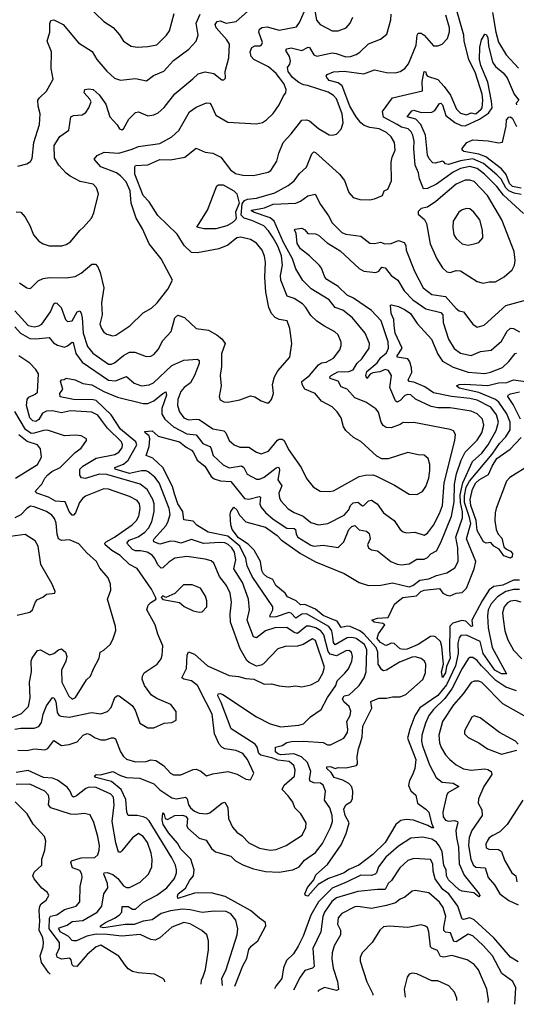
# Model space of a CAD drawing. Extents: x 1245515 to 1420776, y 606314 to 671314.
# Tile 213 of 256: x 1369288 to 1372574, y 609725 to 616238. Entities that reach past the tile are written whole.
import ezdxf

# ---------------------------------------------------------------- set-up
doc = ezdxf.new("R2010")
doc.units = 0

msp = doc.modelspace()

# ---------------------------------------------------------------- linework, layer by layer
at = {"layer": '0CON10XD'}
for points in [[(1369265, 614967.8), (1369295.4, 614965.4), (1369325, 614932), (1369356.2, 614876.2), (1369380, 614815), (1369413.8, 614773.8), (1369443.3, 614755), (1369482.4, 614742.4), (1369567.6, 614742.4), (1369595, 614750), (1369625, 614769.2), (1369685.6, 614844.4), (1369711.2, 614865), (1369762.5, 614925), (1369779.1, 614960.9), (1369810, 615085), (1369795.7, 615125), (1369775, 615149.4), (1369688.3, 615168.3), (1369622.8, 615202.8), (1369595, 615223.5), (1369546.3, 615276.3), (1369518.3, 615325), (1369515.3, 615405), (1369554.8, 615465.2), (1369613.3, 615506.7), (1369626.2, 615595), (1369645, 615604.2), (1369701.7, 615608.3), (1369725.4, 615624.6), (1369746.7, 615655), (1369760, 615695), (1369752.6, 615712.6), (1369715.8, 615755), (1369720, 615775), (1369745, 615781.4), (1369773.3, 615775), (1369815, 615741.1), (1369858.2, 615678.2), (1369885.4, 615595.4), (1369932.8, 615542.8), (1369949.2, 615515), (1369965, 615508.6), (1369975, 615516), (1370010.9, 615579.1), (1370053.8, 615625), (1370075, 615628.5), (1370135, 615601.1), (1370175, 615607.8), (1370205, 615621.9), (1370245, 615657.1), (1370315, 615748.5), (1370432.9, 615847.1), (1370469.9, 615880.1), (1370515, 615892.3), (1370572.9, 615882.9), (1370625, 615839.4), (1370639.5, 615840.5), (1370649.4, 615850.6), (1370647.1, 615895), (1370670.8, 615985), (1370675.4, 616075), (1370657.7, 616105), (1370587.2, 616185), (1370582.3, 616205), (1370595, 616225.5), (1370615, 616231.2), (1370655, 616214.6), (1370719.2, 616225), (1370795, 616292.3)], [(1369287.8, 614497.8), (1369335, 614464), (1369355, 614458.8), (1369365, 614463.8), (1369410.4, 614509.6), (1369443.9, 614526.1), (1369485, 614532.7), (1369595, 614530), (1369655, 614538.9), (1369695, 614560.5), (1369765, 614620.6), (1369790.7, 614620.7), (1369805, 614604), (1369820.9, 614565), (1369845.6, 614465), (1369829.5, 614365), (1369834.5, 614285), (1369818.5, 614225), (1369828.5, 614195), (1369845, 614171.4), (1369865, 614157.1), (1369905, 614146.9), (1369925, 614151.9), (1370017.9, 614212.1), (1370105, 614299.2), (1370159.8, 614330.2), (1370197.1, 614365), (1370269.2, 614455), (1370300, 614515), (1370223.5, 614655), (1370145.5, 614755), (1370100.8, 614855), (1370058.5, 614925), (1370024.6, 615025), (1370018.8, 615105), (1369991.8, 615165), (1369955.2, 615205.2), (1369927.8, 615225), (1369825, 615265.3), (1369780.5, 615315), (1369801.1, 615338.9), (1369847.8, 615362.2), (1369945, 615354.2), (1370031.7, 615381.7), (1370075, 615399.1), (1370215, 615419.3), (1370295, 615462.1), (1370341.8, 615505), (1370411.3, 615628.7), (1370455, 615658.9), (1370525, 615688.6), (1370545, 615685.8), (1370554.3, 615675), (1370586.4, 615606.4), (1370665, 615559.4), (1370855, 615550), (1370895, 615558.1), (1370920.8, 615575), (1370965, 615618.1), (1371005, 615674), (1371032.5, 615735), (1371048.9, 615755), (1371051.8, 615775), (1371036.6, 615815), (1370985, 615882.6), (1370933.9, 615925), (1370837.9, 615975), (1370819.3, 615995), (1370811.8, 616025), (1370825, 616053.8), (1370844.4, 616065.6), (1370876, 616066), (1370888.1, 616071.9), (1370893.6, 616086.4), (1370870.4, 616155), (1370875.7, 616175), (1370893.3, 616186.7), (1370925, 616191.1), (1371005, 616168.5), (1371118.5, 616191.5), (1371139.8, 616220.2), (1371195, 616345.7)], [(1369735, 616330.8), (1369845.4, 616225.4), (1369906, 616186), (1369948.1, 616138.1), (1369975, 616095.7), (1370025, 616062.2), (1370065, 616056.5), (1370135, 616059.5), (1370195, 616072.1), (1370258.5, 616135), (1370279.5, 616165), (1370311.1, 616278.9)], [(1371235.3, 616325), (1371252.2, 616235), (1371275, 616205.7), (1371355, 616164.4), (1371395, 616163.1), (1371447.5, 616185), (1371474.3, 616215), (1371491.4, 616255)], [(1372620.5, 614955), (1372488.2, 615078.2), (1372445, 615133.8), (1372362.7, 615215), (1372315, 615253.8), (1372265, 615266.3), (1372205, 615253.8), (1372155, 615230.2), (1372045, 615149.8), (1371985, 615121.8), (1371960, 615120), (1371932.7, 615185), (1371927.1, 615225), (1371903.5, 615275), (1371894.7, 615385), (1371897, 615435), (1371888.3, 615475), (1371876.9, 615496.9), (1371858.2, 615515), (1371815, 615527.3), (1371785, 615544.3), (1371694.1, 615594.1), (1371689.3, 615630.7), (1371755, 615720), (1371952.7, 615767.3), (1371951.1, 615828.9), (1371965, 615895.8), (1371975, 615892.5), (1371978.1, 615875), (1371986.9, 615865), (1372055, 615841.6), (1372096.8, 615796.8), (1372138.8, 615738.8), (1372178.2, 615645), (1372205, 615620), (1372245, 615609.6), (1372275, 615621.4), (1372305, 615615.4), (1372342, 615645), (1372347.8, 615655), (1372351.3, 615705), (1372347.2, 615745), (1372303.2, 615885), (1372259, 615975), (1372229.6, 616095), (1372225.9, 616135.9), (1372178.4, 616305)], [(1369255, 614312), (1369345, 614215.8), (1369385, 614206.8), (1369415, 614211.9), (1369435, 614224), (1369492.3, 614305), (1369515, 614358), (1369523.8, 614365), (1369535, 614363.3), (1369562.3, 614335), (1369590.6, 614255), (1369605, 614240.8), (1369635, 614246), (1369668.6, 614305), (1369685, 614311.4), (1369695.7, 614295.7), (1369701.6, 614265), (1369707.7, 614165), (1369736.7, 614076.7), (1369771.6, 614031.6), (1369875, 613960), (1369895, 613958.6), (1369915, 613967.1), (1369975, 614016.8), (1370015, 614039.3), (1370049.3, 614039.3), (1370125, 614010.5), (1370155, 614013.1), (1370175, 614024.3), (1370205, 614055.7), (1370235.5, 614115), (1370291.1, 614175), (1370314.7, 614265), (1370335, 614284.5), (1370377.4, 614267.4), (1370455, 614194.4), (1370536.2, 614185), (1370595, 614151.5), (1370625, 614127.1), (1370646.9, 614095), (1370622.4, 614027.6), (1370623.1, 613945), (1370614.5, 613885), (1370621.4, 613815), (1370607.5, 613745), (1370613.4, 613723.4), (1370639.7, 613709.7), (1370665, 613706.9), (1370745, 613724.4), (1370815, 613750), (1370843.1, 613743.1), (1370885, 613716.7), (1370923.6, 613703.6), (1370936.1, 613703.9), (1370953.9, 613726.1), (1370967.5, 613765), (1370961.1, 613825), (1370973.5, 613875), (1370996.9, 613915), (1371074.3, 614005), (1371089.4, 614095), (1371074.5, 614195), (1371057.1, 614245), (1371005, 614255.4), (1370977.6, 614267.6), (1370955, 614294.3), (1370937.1, 614335), (1370916.6, 614435), (1370909.2, 614535), (1370914.5, 614634.5), (1370906.9, 614673.1), (1370892.8, 614712.8), (1370855, 614760), (1370815, 614784.3), (1370751.7, 614798.3), (1370725, 614794.3), (1370665, 614747.5), (1370605, 614721.8), (1370464.5, 614695.5), (1370425, 614696.9), (1370375.3, 614745.3), (1370329.7, 614819.7), (1370203.1, 614943.1), (1370145, 615034), (1370105, 615075.3), (1370049.5, 615215), (1370049.2, 615265), (1370055, 615273.8), (1370135, 615277.3), (1370216.1, 615313.9), (1370285, 615310.3), (1370381.7, 615328.3), (1370455, 615388.8), (1370515, 615362.5), (1370566.7, 615355), (1370618.6, 615328.6), (1370682.5, 615245), (1370715, 615220.8), (1370765, 615209.2), (1370835, 615207.9), (1370931.2, 615228.8), (1370949.7, 615240.3), (1370988.8, 615301.2), (1371001.9, 615355), (1371031.1, 615425), (1371085, 615482.9), (1371155, 615572.7), (1371185, 615576.2), (1371205, 615567.9), (1371265, 615517.1), (1371335, 615475.6), (1371355, 615473.1), (1371385, 615481.4), (1371415.4, 615514.6), (1371428.2, 615555), (1371422.1, 615615), (1371384, 615715), (1371365, 615737.3), (1371329.4, 615759.4), (1371191.5, 615801.5), (1371165, 615806.3), (1371135, 615822), (1371093.8, 615855), (1371064.6, 615895), (1371059.1, 615920.9), (1371076.2, 615943.8), (1371079.1, 615965), (1371072.6, 615995), (1371049.5, 616035), (1371055.4, 616044.6), (1371085, 616050.6), (1371155, 616033.2), (1371196.3, 616056.3), (1371205, 616053.3), (1371235, 616006.2), (1371255, 615997.2), (1371355, 616018.3), (1371382, 616015), (1371445, 615991.8), (1371475.9, 615994.1), (1371513.4, 616006.6), (1371537.7, 616022.3), (1371595, 616077.5), (1371675, 616109.4), (1371718, 616142), (1371742.6, 616237.4), (1371744.6, 616275.4)], [(1369255, 614207.2), (1369293.5, 614163.5), (1369355, 614128.6), (1369394, 614126), (1369482.5, 614135), (1369511.3, 614101.3), (1369538.6, 614085), (1369585, 614072.7), (1369605, 614080.4), (1369635, 614104.5), (1369643, 614103), (1369659.5, 614029.5), (1369701.8, 613971.8), (1369875, 613853.7), (1369921.7, 613848.3), (1369995, 613878.5), (1370045, 613834), (1370095, 613815.9), (1370145, 613822.2), (1370173.5, 613836.5), (1370295, 613950.9), (1370375, 613985.6), (1370465, 613993.1), (1370474.5, 613984.5), (1370474.6, 613964.6), (1370445.4, 613885), (1370418.1, 613835), (1370375.4, 613805), (1370355, 613779.6), (1370333.9, 613725), (1370332.9, 613685), (1370345.8, 613645), (1370375, 613604), (1370405, 613590.8), (1370455, 613596.1), (1370475, 613592.5), (1370565, 613531.5), (1370638.5, 613518.5), (1370652.1, 613505), (1370673.1, 613455), (1370706.3, 613426.3), (1370745, 613411.3), (1370805, 613410.9), (1370855, 613377.3), (1370885, 613365.5), (1370935, 613384.6), (1370994.2, 613455.8), (1371005, 613462.9), (1371025, 613464.1), (1371037.3, 613455), (1371065.4, 613395), (1371149.4, 613275), (1371185, 613203.8), (1371228.9, 613148.9), (1371275, 613120), (1371335, 613116), (1371365, 613121.9), (1371535, 613215.8), (1371574.2, 613224.2), (1371625, 613226.5), (1371645, 613221.1), (1371768, 613158), (1371865, 613100), (1371915, 613097.5), (1371952.4, 613117.6), (1371975, 613150), (1371993.8, 613205), (1372002.5, 613255), (1372001.5, 613295), (1371989.4, 613335), (1371965, 613356.9), (1371925, 613358.6), (1371855, 613374.4), (1371725, 613332.2), (1371685, 613332.2), (1371651.8, 613351.8), (1371545, 613447.1), (1371496.2, 613475), (1371445, 613520), (1371429.4, 613545), (1371415, 613604), (1371388.9, 613645), (1371355, 613677.8), (1371285, 613715.6), (1371241.9, 613765), (1371174.4, 613794.4), (1371156.1, 613825), (1371155.6, 613845), (1371205, 613883.5), (1371265.5, 613954.5), (1371285, 613967.8), (1371316.7, 613973.3), (1371365, 613998.2), (1371405, 614054), (1371415, 614082.5), (1371414.5, 614105), (1371395, 614152.9), (1371374, 614174), (1371305, 614210), (1371255, 614244.4), (1371215, 614280.6), (1371181.8, 614335), (1371158.2, 614358.2), (1371105, 614394.7), (1371058.1, 614408.1), (1371015.3, 614515.3), (1371013.4, 614545), (1371027.7, 614615), (1371019.1, 614675), (1370995, 614739.3), (1370965.3, 614795.3), (1370935, 614842.2), (1370903.9, 614873.9), (1370825, 614909.4), (1370774.3, 614924.3), (1370753.4, 614945), (1370759.2, 615020.9), (1370775, 615042.1), (1370795, 615051), (1370855, 615057.4), (1370975, 615092.9), (1371065, 615140), (1371105, 615170.9), (1371138.7, 615221.3), (1371185, 615262.5), (1371220, 615350), (1371235, 615362.9), (1371245, 615360), (1371402.9, 615215), (1371436.4, 615175), (1371465, 615094), (1371495, 615062), (1371537.6, 615047.6), (1371605, 615045.7), (1371635, 615051.9), (1371688.8, 615075), (1371700, 615105), (1371724.1, 615115.9), (1371747.9, 615172.1), (1371746.2, 615295), (1371752, 615328), (1371773.2, 615375), (1371767.5, 615425), (1371745, 615462.9), (1371715, 615492.1), (1371666, 615515), (1371605, 615523.7), (1371567.7, 615537.7), (1371544.8, 615554.8), (1371514.4, 615594.4), (1371472.5, 615665), (1371420.7, 615800.7), (1371395, 615821.2), (1371335, 615836.7), (1371319.2, 615855), (1371316, 615865), (1371321.2, 615875), (1371365, 615892.5), (1371435, 615896.5), (1371565, 615879.4), (1371635, 615906.9), (1371715, 615887.8), (1371775, 615886.5), (1371805, 615894.4), (1371836, 615914), (1371861.1, 615945), (1371910.5, 616069.5), (1371917.5, 616135), (1371925, 616149.2), (1371945, 616148.1), (1371965, 616135.6), (1372025, 616065.7), (1372055.4, 616064.6), (1372084, 616075), (1372117.5, 616112.5), (1372132.6, 616157.4), (1372131, 616185), (1372107.9, 616267.9)], [(1369275, 615270), (1369335, 615283.8), (1369360, 615300), (1369370, 615320), (1369382.2, 615425), (1369419.4, 615545), (1369424.5, 615615), (1369411.3, 615665), (1369408.1, 615705), (1369418.2, 615721.8), (1369465.4, 615764.6), (1369510.6, 615845), (1369497.2, 615915), (1369497.9, 616025), (1369470.6, 616095), (1369486.9, 616155), (1369487.7, 616212.3), (1369495, 616232.5), (1369515, 616236.7), (1369575.8, 616205), (1369678.1, 616085), (1369766.9, 616026.9), (1369798.1, 615975), (1369865, 615897.5), (1369915, 615850.8), (1369955, 615838.6), (1370055, 615848.5), (1370127.4, 615832.6), (1370172.3, 615867.7), (1370241.9, 615898.1), (1370305, 615967.8), (1370407.6, 616042.4), (1370456.7, 616095), (1370468.9, 616135), (1370455.9, 616214.1), (1370482.7, 616275)], [(1372416.4, 616285), (1372437.6, 616155), (1372455, 616088.8), (1372505.5, 616005), (1372587.2, 615917.2)], [(1372605, 615081.8), (1372559.8, 615089.8), (1372525, 615106.1), (1372504.3, 615125), (1372474, 615184), (1372445, 615211), (1372355.9, 615285.9), (1372285, 615317.1), (1372205, 615304.7), (1372125, 615281.1), (1372105, 615284.5), (1372095, 615298.6), (1372085, 615301.8), (1372037.8, 615287.8), (1372020.7, 615290.7), (1371997.2, 615317.2), (1371985, 615342), (1371973, 615475), (1371941.7, 615545), (1371909.8, 615579.8), (1371850.8, 615595), (1371882.1, 615635), (1371895, 615640.3), (1371945, 615623.5), (1372015.4, 615625.4), (1372035, 615637.3), (1372065, 615682.5), (1372075, 615686.7), (1372086.3, 615675), (1372106.7, 615605), (1372167.4, 615557.4), (1372208.4, 615538.4), (1372235, 615536.8), (1372329.4, 615580.6), (1372389.8, 615620.2), (1372413.2, 615655), (1372409.8, 615699.8), (1372384.3, 615825), (1372337.9, 615935), (1372330, 615975), (1372331.9, 616055), (1372343.4, 616105), (1372365, 616143.1), (1372375, 616140.5), (1372385, 616120.8), (1372389, 616065), (1372415.9, 615955.9), (1372435, 615928.3), (1372486.7, 615886.7), (1372514, 615854), (1372558.8, 615745), (1372589.4, 615705), (1372572.9, 615685), (1372573.8, 615675)], [(1372605, 615123.8), (1372549.2, 615135), (1372528.7, 615155), (1372506.1, 615213.9), (1372475, 615251.3), (1372370.9, 615330.9), (1372325, 615349.4), (1372225.8, 615365), (1372215.4, 615375), (1372215.3, 615385), (1372246.9, 615425), (1372285, 615442.7), (1372386.5, 615436.5), (1372455.9, 615424.1), (1372481.4, 615428.6), (1372507.3, 615532.7), (1372509.7, 615575), (1372525, 615593.5), (1372535, 615594.7), (1372548.6, 615585), (1372575, 615530.6)], [(1370505.9, 614854.1), (1370460, 614865), (1370531.7, 614978.3), (1370591.7, 615138.3), (1370604.2, 615145.8), (1370635, 615145.6), (1370705, 615106.8), (1370725, 615086.9), (1370739.6, 615025), (1370716.1, 614965), (1370720, 614925), (1370715.4, 614914.6), (1370694.6, 614895), (1370658.9, 614875), (1370585, 614854.8), (1370505.9, 614854.1)], [(1372355, 614494.4), (1372395, 614504.2), (1372435, 614503.6), (1372493.8, 614536.2), (1372546.3, 614583.7), (1372561.5, 614615), (1372566.4, 614645), (1372559.1, 614705), (1372477.8, 614915), (1372381.9, 615075), (1372295, 615167.6), (1372265, 615177.4), (1372235, 615175.8), (1372175, 615149.3), (1372040.6, 615035), (1371985, 614997.8), (1371945, 614988.2), (1371925, 614969.4), (1371925, 614952.2), (1371967.1, 614917.1), (1371980.3, 614890.2), (1372004.5, 614755.5), (1372048.4, 614655), (1372085, 614596.2), (1372115, 614570), (1372135, 614565.4), (1372175, 614578.9), (1372205, 614577.1), (1372315, 614505.7), (1372355, 614494.4)], [(1370629.5, 609850.1), (1370625.8, 609895), (1370654.7, 609955), (1370726.4, 610185), (1370730.9, 610225), (1370718.6, 610281.4), (1370685, 610324.6), (1370655, 610338.8), (1370575, 610341.7), (1370495, 610332.3), (1370415, 610350.2), (1370365, 610354.4), (1370285, 610343.2), (1370223.8, 610326.2), (1370165, 610284.8), (1370105, 610276.1), (1370045, 610252), (1369985, 610253.4), (1369845, 610231.1), (1369822, 610235), (1369823.8, 610245), (1369855, 610267.3), (1369916.1, 610293.9), (1369945.8, 610315), (1369962.9, 610335), (1369966.9, 610373.1), (1370005, 610371.8), (1370035, 610355.5), (1370055, 610355.6), (1370102.3, 610397.7), (1370195, 610447.5), (1370261.8, 610495), (1370312, 610558), (1370324.6, 610594.6), (1370324.6, 610615.4), (1370318.9, 610645), (1370295, 610694.4), (1370145, 610939.7), (1370126.3, 610956.3), (1370104.8, 610964.8), (1370065, 610973.3), (1370005, 610974.3), (1369998, 610995), (1369990.9, 611080.9), (1369960.4, 611145), (1369895, 611200), (1369792, 611225), (1369783.4, 611236.6), (1369794.3, 611245.7), (1369823.1, 611243.1), (1369905, 611265.4), (1369955, 611238.2), (1369995, 611225.9), (1370081.9, 611221.9), (1370175, 611183.3), (1370215, 611142.8), (1370295, 611091.7), (1370325, 611085.2), (1370385.3, 611095.3), (1370395.2, 611085.2), (1370405.3, 611045), (1370418.7, 611025), (1370445, 611002.7), (1370475, 610988.7), (1370525, 610984.6), (1370545, 610990.8), (1370625, 611055.5), (1370645, 611062.5), (1370665, 611026.2), (1370670, 610955), (1370696.9, 610896.9), (1370723.7, 610863.7), (1370760.2, 610840.2), (1370805, 610792.9), (1370875, 610758.5), (1370945, 610744.5), (1370985, 610749.5), (1371050, 610775), (1371156, 610845), (1371181.9, 610895), (1371182.5, 610925), (1371148.8, 610985), (1371108.5, 611025), (1371095, 611062), (1371064.4, 611105), (1371023.5, 611145), (1371037.5, 611175), (1371105.9, 611234.1), (1371110.5, 611275), (1371102.8, 611305), (1371071.1, 611331.1), (1370995, 611341.1), (1370963.7, 611353.7), (1370882.6, 611372.6), (1370871, 611385), (1370858.3, 611425), (1370845, 611445.8), (1370687, 611547), (1370621.5, 611721.5), (1370599.3, 611765), (1370601.7, 611778.3), (1370615, 611781.6), (1370631.1, 611775), (1370855, 611626.9), (1370945, 611579.5), (1371015, 611560.5), (1371135, 611570.9), (1371165, 611580.5), (1371213, 611627), (1371283.3, 611675), (1371324.6, 611755.4), (1371380, 611835), (1371388.4, 611865), (1371440, 611915), (1371463.2, 611945), (1371486.1, 611995), (1371489.6, 612025), (1371482.2, 612055), (1371465.8, 612065.8), (1371445, 612064.1), (1371385, 612031.2), (1371341.9, 612041.9), (1371329.5, 612059.5), (1371299.8, 612169.8), (1371280, 612195), (1371246.8, 612215), (1371205, 612227), (1371185, 612226.6), (1371125, 612178.7), (1371103.8, 612183.8), (1371055, 612217.6), (1370975, 612216.2), (1370915, 612195.8), (1370855, 612149.2), (1370835.3, 612155.3), (1370793.2, 612265), (1370807.7, 612335), (1370801.2, 612405), (1370762.2, 612515), (1370705.3, 612605), (1370718.5, 612665), (1370710.2, 612715), (1370691.3, 612745), (1370667.1, 612767.1), (1370645, 612776.8), (1370615, 612779.8), (1370505, 612773.5), (1370425, 612799.3), (1370354.8, 612774.8), (1370316.8, 612786.8), (1370285, 612788.8), (1370215, 612768.7), (1370175.6, 612785), (1370172.9, 612795), (1370178.9, 612805), (1370255, 612890.9), (1370268.8, 612915), (1370283.9, 612965), (1370277, 613005), (1370210.4, 613175), (1370181.8, 613211.8), (1370137.9, 613247.9), (1370124.1, 613254.1), (1370095, 613253.4), (1370015, 613236), (1369919.5, 613265), (1369917.1, 613275), (1369975, 613298.9), (1370005.4, 613324.6), (1370063.8, 613425), (1370055.9, 613445), (1369955, 613530.3), (1369892.7, 613625), (1369795, 613718.7), (1369773.7, 613723.7), (1369644.9, 613724.9), (1369555, 613742.2), (1369553.1, 613765), (1369572.7, 613795), (1369558.8, 613845), (1369565, 613856.2), (1369582.5, 613857.5), (1369595, 613866.2), (1369655, 613856.2), (1369705, 613831.5), (1369765, 613822.6), (1369845, 613777.7), (1369935, 613741.4), (1370105, 613698.1), (1370135, 613699.1), (1370175, 613717.4), (1370235, 613766.1), (1370255.4, 613775.4), (1370258.9, 613755), (1370228.8, 613665), (1370228.6, 613628.6), (1370249.1, 613595), (1370305, 613544.7), (1370395, 613498.4), (1370455, 613491.2), (1370500, 613435), (1370545.4, 613415), (1370553.3, 613405), (1370567.3, 613355), (1370635, 613293.8), (1370675, 613274.1), (1370756.3, 613286.4), (1370770.8, 613275), (1370792.2, 613232.3), (1370855, 613198.9), (1370875, 613198.8), (1370905, 613212.1), (1370985, 613273.1), (1370995, 613278.9), (1371004.5, 613274.5), (1371006.7, 613255), (1370996.5, 613195), (1371022.3, 613155), (1371002.3, 613105), (1371006, 613076), (1371016.4, 613055), (1371063.4, 613003.4), (1371105, 612978.2), (1371164.2, 612954.2), (1371215, 612912.2), (1371265, 612896.7), (1371326.2, 612905), (1371435, 612960.4), (1371465, 612995.6), (1371475.8, 613025), (1371495, 613042.3), (1371525.7, 613045.7), (1371555, 613021.8), (1371565, 613024.5), (1371595, 613056.1), (1371615, 613059.3), (1371652.3, 613035), (1371694.6, 612975), (1371766.1, 612926.1), (1371805, 612865.7), (1371825, 612849.4), (1371847, 612843), (1371902.1, 612847.9), (1371965, 612829.1), (1371985, 612840.5), (1372025, 612893.5), (1372065, 612970.6), (1372084.3, 613025), (1372095.7, 613175), (1372166.9, 613455), (1372171.1, 613495), (1372157.8, 613517.8), (1372135, 613527.5), (1371895, 613574.5), (1371857.9, 613572.1), (1371825, 613574.3), (1371805, 613560), (1371745, 613537.8), (1371711.5, 613541.5), (1371693.8, 613553.8), (1371679.4, 613575), (1371660.9, 613640.9), (1371644.4, 613664.4), (1371578.9, 613708.9), (1371505, 613736.5), (1371455.4, 613795), (1371415, 613810.4), (1371395, 613846), (1371342.5, 613865), (1371338.9, 613875), (1371348.9, 613885), (1371392.1, 613907.9), (1371465, 613910.8), (1371495, 613922.1), (1371520.8, 613965), (1371552.7, 613995), (1371601.1, 614065), (1371603.1, 614095), (1371574.5, 614165), (1371490.5, 614265), (1371426.9, 614316.9), (1371375.2, 614335.2), (1371336.5, 614385), (1371217.5, 614457.5), (1371161.7, 614511.7), (1371115, 614590.6), (1371093.8, 614655), (1371033.9, 614763.9), (1370970.6, 614905), (1370945, 614927.4), (1370834.5, 614965), (1370819.4, 614975), (1370825, 614978), (1370906.8, 614993.2), (1370965, 615018.5), (1371115, 615025.3), (1371145, 615037.5), (1371195, 615072.1), (1371242.9, 615082.9), (1371278.5, 615015), (1371331.3, 614941.3), (1371356.4, 614895), (1371419.3, 614829.3), (1371445, 614819.6), (1371545, 614806.9), (1371605, 614759.5), (1371635, 614757.7), (1371675, 614766.4), (1371704.3, 614755.7), (1371745, 614757.5), (1371795, 614778.2), (1371830.9, 614765), (1371842.5, 614745), (1371845, 614714), (1371900.6, 614575), (1371957.1, 614465), (1372015, 614420.9), (1372105, 614406.4), (1372175, 614326.5), (1372195, 614312.5), (1372225, 614305.8), (1372285, 614224.6), (1372315, 614204.4), (1372361.9, 614218.1), (1372503.4, 614346.6), (1372625, 614379.5)], [(1372255, 614745.6), (1372295, 614754.4), (1372325.4, 614764.6), (1372352.2, 614795), (1372348.9, 614845), (1372332.2, 614915), (1372292.5, 614965), (1372265, 614985.8), (1372245, 614989.2), (1372215, 614981.1), (1372194.4, 614965), (1372155.6, 614905), (1372152.6, 614862.6), (1372160.6, 614815), (1372175, 614790), (1372215, 614755.8), (1372255, 614745.6)], [(1370710.6, 609844.8), (1370765, 609979.4), (1370790.9, 610029.1), (1370803.1, 610086.9), (1370819.4, 610110.6), (1370862.6, 610145), (1370916.2, 610245), (1370915, 610265.6), (1370875.7, 610294.3), (1370815.8, 610345.8), (1370648.3, 610438.3), (1370555, 610463.1), (1370445, 610461.3), (1370335, 610426), (1370331.3, 610441.3), (1370336.2, 610455), (1370385.6, 610494.4), (1370413.7, 610546.3), (1370438.2, 610575), (1370443.1, 610615), (1370420.5, 610685), (1370355, 610751.1), (1370332.1, 610792.1), (1370275, 610858.2), (1370237.8, 610915), (1370230, 610945), (1370235, 610992.5), (1370245, 610980), (1370250, 610955), (1370265, 610947.5), (1370315, 610974), (1370365, 610975.3), (1370385, 610970), (1370399.1, 610955), (1370394, 610905), (1370400.5, 610890.5), (1370476, 610825), (1370521.1, 610811.1), (1370556.3, 610756.3), (1370584.5, 610734.5), (1370685, 610704.6), (1370715, 610673.2), (1370765, 610647.1), (1370835, 610621.4), (1370915, 610603.7), (1371005, 610599.5), (1371094.2, 610615), (1371137.5, 610635), (1371172.4, 610677.6), (1371245, 610728.5), (1371291.5, 610788.5), (1371343.8, 610895), (1371356.9, 610935), (1371354.6, 610974.6), (1371340, 611025), (1371305.5, 611075), (1371311.2, 611135), (1371295.5, 611175), (1371277.5, 611187.5), (1371235, 611189.8), (1371210.1, 611200.1), (1371204.7, 611215), (1371215.3, 611265), (1371191.3, 611325), (1371153, 611363), (1371101.7, 611381.7), (1371015, 611375.7), (1370995, 611382.4), (1370981.5, 611395), (1370981.2, 611425), (1371025, 611437.7), (1371055, 611456.4), (1371085.7, 611464.3), (1371165, 611464.8), (1371295, 611457.1), (1371325, 611441.5), (1371345, 611440.8), (1371433.5, 611486.5), (1371456.6, 611523.4), (1371459.6, 611545), (1371452.9, 611595), (1371473.6, 611635), (1371479.6, 611665), (1371468.5, 611695), (1371432, 611725), (1371423.1, 611745), (1371435, 611764.6), (1371467.3, 611772.7), (1371495, 611795.4), (1371533.1, 611835), (1371566.6, 611885), (1371579.2, 611925), (1371585, 612068.8), (1371569.3, 612105), (1371515, 612143.8), (1371485, 612151), (1371455, 612149.6), (1371375, 612103.6), (1371365, 612118.1), (1371359.2, 612155), (1371353, 612195), (1371333, 612225), (1371185, 612308), (1371155, 612306.7), (1371115, 612280), (1371085, 612312.9), (1371067.6, 612317.6), (1370985, 612288.1), (1370944.2, 612285), (1370942.5, 612295), (1370962.9, 612335), (1370962.5, 612355), (1370826.7, 612555), (1370792, 612625), (1370785.2, 612675), (1370743.5, 612755), (1370665, 612820.6), (1370535, 612847.9), (1370460, 612895), (1370435, 612920), (1370375, 612929.2), (1370368, 612985), (1370334.8, 613035), (1370312.7, 613102.7), (1370299.5, 613149.5), (1370234.2, 613275), (1370168.6, 613338.6), (1370125.8, 613355), (1370144.7, 613415), (1370149.1, 613465), (1370144.5, 613485), (1370118.6, 613505), (1370116, 613515), (1370165, 613518.7), (1370205, 613484), (1370345, 613445.2), (1370389.9, 613409.9), (1370425, 613390.9), (1370438.8, 613375), (1370461.9, 613325), (1370512, 613285), (1370555.7, 613215.7), (1370575, 613201.7), (1370617.7, 613187.7), (1370684, 613184), (1370775, 613070.8), (1370805, 613065.6), (1370873.4, 613083.4), (1370880.3, 613080.3), (1370876.2, 613035), (1370883.1, 613015), (1370915, 612977.2), (1370966.1, 612933.9), (1371055, 612874.8), (1371105, 612873.2), (1371113.2, 612865), (1371117.4, 612835), (1371128.5, 612815), (1371215, 612761.7), (1371235, 612755.6), (1371295, 612761.2), (1371395, 612747.3), (1371433.5, 612785), (1371465, 612865.4), (1371485, 612885.3), (1371505, 612891.5), (1371533.7, 612863.7), (1371582, 612855), (1371599.4, 612839.4), (1371606.2, 612805), (1371588.1, 612765), (1371595, 612744), (1371615, 612732), (1371655, 612724.2), (1371744.2, 612654.2), (1371785, 612637.3), (1371815, 612632.5), (1371865, 612638.2), (1371915, 612669.1), (1371965, 612670), (1371985, 612681.1), (1372007.1, 612705), (1372045, 612725.5), (1372075, 612780), (1372145.2, 612955), (1372162.3, 613047.7), (1372164.8, 613165), (1372178.2, 613235), (1372208, 613325), (1372235, 613377.7), (1372314.4, 613455.6), (1372346.4, 613505), (1372358.4, 613555), (1372350, 613595), (1372315, 613630.7), (1372275, 613648.8), (1372135, 613670), (1372055, 613670), (1372009.4, 613679.4), (1371907.1, 613727.1), (1371875, 613756.9), (1371855, 613758.6), (1371835, 613751.2), (1371805, 613718.6), (1371785, 613708), (1371775, 613716.2), (1371737.2, 613805), (1371747.3, 613885), (1371727.9, 613917.9), (1371705, 613923.2), (1371670.9, 613909.1), (1371625, 613902.8), (1371607.7, 613892.3), (1371583.8, 613863.8), (1371578.1, 613885), (1371585, 613911.8), (1371652.3, 613967.7), (1371677.1, 614002.9), (1371714.2, 614035), (1371727.8, 614065), (1371726.7, 614106.7), (1371680, 614245), (1371615.4, 614315), (1371495.5, 614395), (1371454.8, 614414.8), (1371395, 614472.1), (1371320.3, 614520.3), (1371307.9, 614535), (1371284.6, 614594.6), (1371271.8, 614611.8), (1371206, 614676), (1371145, 614721.5), (1371123, 614757), (1371117.5, 614825), (1371105.8, 614845), (1371107.7, 614852.3), (1371155, 614859.2), (1371175, 614847.5), (1371195, 614824.2), (1371245, 614822.5), (1371265, 614811.9), (1371321.2, 614761.2), (1371408.9, 614708.9)], [(1371408.9, 614708.9), (1371535, 614592.1), (1371565, 614575.4), (1371645, 614566.7), (1371664.6, 614575.4), (1371685, 614601.9), (1371705, 614597.5), (1371746.7, 614545), (1371790.6, 614515), (1371831.8, 614445), (1371888, 614385), (1371974.8, 614324.8), (1372075, 614301.8), (1372087.7, 614285), (1372089.1, 614235), (1372124.8, 614124.8), (1372162, 614062), (1372205, 614031.2), (1372275, 614016.2), (1372336.4, 614043.6), (1372408.3, 614051.7), (1372475, 614111.2), (1372512.4, 614177.6), (1372535, 614197.1), (1372555, 614195.6), (1372595, 614172.9)], [(1372595, 612468.3), (1372555, 612469.2), (1372504.6, 612455), (1372449, 612421), (1372406.8, 612373.2), (1372387, 612335), (1372382, 612295), (1372387.1, 612215), (1372414.2, 612085), (1372508.3, 611911.7), (1372475, 611910.4), (1372432.2, 611935), (1372355, 612044.7), (1372334.5, 612125), (1372245, 612166.7), (1372206.2, 612165), (1372195, 612148.6), (1372186.9, 612115), (1372187.9, 612045), (1372170.4, 611965), (1372112.7, 611837.3), (1372055, 611767), (1371935, 611686.5), (1371903.2, 611633.2), (1371869.4, 611545), (1371854.5, 611485), (1371909.6, 611345), (1371902.9, 611285), (1371887.9, 611242.1), (1371866.7, 611205), (1371861.4, 611171.4), (1371875, 611137.1), (1371909.1, 611109.1), (1371920.5, 611055), (1371976, 611016), (1371995.3, 610995.3), (1372013.1, 610923.1), (1372026.8, 610893.2), (1372015, 610892.1), (1371988.3, 610908.3), (1371892.8, 610942.7), (1371845, 610948.2), (1371809.1, 610940.9), (1371777.1, 610915), (1371705, 610795.5), (1371623.6, 610715), (1371532.2, 610645), (1371465, 610616.7), (1371435, 610595.3), (1371381.2, 610575), (1371332, 610558), (1371263.4, 610516.6), (1371195, 610441.2), (1371180, 610445), (1371173.8, 610455), (1371192.1, 610497.9), (1371235, 610548.8), (1371247.8, 610582.2), (1371325, 610650), (1371415, 610780.5), (1371448.5, 610855), (1371467.6, 610925), (1371441.1, 610975), (1371432.8, 611015), (1371445, 611044.7), (1371479.2, 611065), (1371490.6, 611085), (1371493.1, 611135), (1371485, 611164), (1371465.3, 611185.3), (1371425, 611208.2), (1371368, 611225), (1371347.7, 611257.7), (1371319.4, 611285), (1371320.6, 611295), (1371345, 611298.6), (1371375, 611285.4), (1371395, 611292.2), (1371445, 611289.7), (1371515.3, 611304.7), (1371523.5, 611316.5), (1371521.4, 611365), (1371529.9, 611415), (1371543.4, 611455), (1371554, 611495), (1371557.2, 611565), (1371618.3, 611685), (1371611.9, 611728.1), (1371665, 611750.4), (1371715, 611749.1), (1371755, 611759.3), (1371805, 611759.5), (1371842.7, 611775), (1371955, 611873.1), (1371971.7, 611918.3), (1371975.5, 611975), (1371965.6, 611995), (1371945, 612012.5), (1371905, 612022.7), (1371885, 612021.4), (1371801.7, 611988.3), (1371715, 611934.5), (1371695, 611931.5), (1371685, 611936.7), (1371660.5, 611975), (1371656.8, 612055), (1371645.4, 612085), (1371565, 612175.1), (1371538.1, 612195), (1371475, 612224), (1371455, 612227.2), (1371415, 612217.3), (1371388.6, 612258.6), (1371352.7, 612272.7), (1371296.6, 612296.6), (1371245, 612338), (1371175, 612369.5), (1371145, 612368.4), (1371117.1, 612395), (1371060.7, 612420.7), (1371045, 612445.4), (1370983.2, 612495), (1370962.1, 612535), (1370922.9, 612552.9), (1370902.1, 612572), (1370891, 612595), (1370881.1, 612655), (1370838.3, 612728.3), (1370799.7, 612769.7), (1370735, 612810.8), (1370694.2, 612865), (1370685, 612897.5), (1370681.2, 612965), (1370684.7, 612985.3), (1370705, 613014.2), (1370725.5, 612995), (1370741.4, 612961.4), (1370785, 612915.8), (1370915, 612881.1), (1370991.4, 612825), (1371017.1, 612797.1), (1371145, 612706.3), (1371245, 612651.5), (1371433.9, 612573.9), (1371535, 612515.5), (1371595, 612495.6), (1371676.7, 612496.7), (1371755, 612512.1), (1371865, 612487.3), (1371889.5, 612495), (1371935, 612530.6), (1371995, 612538.8), (1372045, 612561.3), (1372115, 612579.4), (1372167.5, 612612.5), (1372188.8, 612655), (1372187.8, 612745), (1372173.3, 612815), (1372217, 612943), (1372217.5, 612982.5), (1372203.8, 613045), (1372202.5, 613095), (1372218.9, 613175), (1372284.1, 613315.9), (1372345, 613369.6), (1372388.4, 613425), (1372440.4, 613519.6), (1372455.2, 613575), (1372441.9, 613625), (1372405, 613675.7), (1372315, 613721), (1372265, 613732.4), (1372145.1, 613745.1), (1372025, 613770.2), (1371968.9, 613808.9), (1371895, 613841), (1371864.3, 613845), (1371857.3, 613855), (1371882, 613905), (1371881.2, 613935), (1371868.4, 613975), (1371855, 613995.3), (1371786.2, 614006.2), (1371784.8, 614015), (1371819.5, 614065), (1371772.3, 614165), (1371764.9, 614215), (1371764.2, 614254.2), (1371745.4, 614295), (1371741.5, 614348.5), (1371748.3, 614351.7), (1371795, 614340.4), (1371839.3, 614319.3), (1371872.9, 614295), (1371918.7, 614228.7), (1372012, 614125), (1372055.2, 614025.2), (1372085, 613978.5), (1372155, 613939.8), (1372255, 613907.3), (1372365, 613898.7), (1372403.9, 613906.1), (1372482.4, 613937.6), (1372525, 613976.9), (1372565, 614029.1), (1372575, 614032.7)], [(1369275, 611406.7), (1369335, 611403.8), (1369386, 611414), (1369455, 611408.5), (1369475, 611416.7), (1369515, 611470.6), (1369565, 611437.9), (1369615, 611443.8), (1369667.6, 611462.4), (1369709.2, 611505), (1369735, 611515.5), (1369755, 611509.4), (1369787.5, 611487.5), (1369825, 611475.4), (1369855.8, 611474.2), (1369895, 611487.1), (1369908.8, 611488.8), (1369921.1, 611481.1), (1369954.1, 611395), (1369975, 611364.5), (1369995, 611347.5), (1370055, 611330), (1370125, 611331.3), (1370155, 611342.1), (1370187.9, 611337.9), (1370239.2, 611305), (1370285.8, 611255), (1370305, 611243.5), (1370355, 611243.5), (1370435, 611278.5), (1370455, 611281.5), (1370486.2, 611266.2), (1370525, 611236), (1370565, 611249.4), (1370665, 611264.6), (1370727.5, 611247.5), (1370785, 611213.3), (1370815, 611210), (1370837.5, 611255), (1370795.3, 611345), (1370765, 611384.5), (1370720, 611405), (1370645, 611414.5), (1370625, 611425.5), (1370607.3, 611445), (1370577.1, 611515), (1370560.9, 611645), (1370522.1, 611722.1), (1370463.7, 611833.6), (1370425, 611864.6), (1370373.3, 611875), (1370360.8, 611885), (1370392.7, 611947.3), (1370395.7, 612035), (1370405, 612056.2), (1370445, 612042.2), (1370530, 611965), (1370675, 611900.5), (1370735, 611893.1), (1370785, 611879.2), (1370836.1, 611876.1), (1370905, 611842.5), (1370955, 611844), (1371005, 611831.2), (1371065, 611825.8), (1371115, 611832.5), (1371155, 611825.7), (1371215, 611838.9), (1371265, 611864.5), (1371294.6, 611915), (1371303.9, 611955), (1371245, 612130.9), (1371225, 612141.8), (1371164.4, 612105.6), (1371125, 612094.7), (1371045, 612090.8), (1370995, 612076.9), (1370901.8, 611978.2), (1370885, 611968.6), (1370855, 611961.2), (1370805.4, 611985.4), (1370790, 612000), (1370746.7, 612076.7), (1370683.6, 612253.6), (1370680, 612305), (1370688.7, 612385), (1370680, 612445), (1370656.7, 612495), (1370610.7, 612555), (1370573.4, 612643.4), (1370555, 612657.5), (1370515, 612670.4), (1370395, 612686.8), (1370314.2, 612675.8), (1370275, 612649.3), (1370235, 612611.8), (1370225, 612610.4), (1370201.2, 612631.2), (1370181.9, 612675), (1370165, 612696), (1370130.6, 612715), (1370086.7, 612725), (1370055, 612725.6), (1370035, 612732.6), (1369997.5, 612775), (1370012.9, 612795), (1370072, 612818), (1370115, 612847.6), (1370139.7, 612875), (1370162.5, 612917.5), (1370177.2, 612985), (1370177.5, 613035), (1370169.2, 613065), (1370130.5, 613130.5), (1370085.2, 613165.2), (1369865, 613229.4), (1369815, 613231.4), (1369723.3, 613203.3), (1369697.8, 613207.8), (1369686.4, 613225), (1369685.4, 613265), (1369705, 613284.2), (1369795, 613338.3), (1369918.2, 613361.9), (1369945, 613378.1), (1369965.8, 613405), (1369969.3, 613425), (1369961.4, 613445), (1369868.4, 613535), (1369829.9, 613589.9), (1369805, 613621.8), (1369765, 613642.5), (1369625, 613651.1), (1369565, 613637.6), (1369505, 613651.7), (1369465, 613648.1), (1369438.9, 613635), (1369415, 613594.4), (1369395, 613580), (1369375, 613585.6), (1369354.8, 613604.8), (1369332.9, 613685), (1369337.5, 613725), (1369348.7, 613741.3), (1369389.9, 613760.1), (1369407.1, 613775), (1369411.8, 613895), (1369395.4, 613925), (1369355.5, 613965), (1369282.7, 614015)], [(1372595, 612531.2), (1372555, 612531.6), (1372485, 612497.3), (1372425, 612489.2), (1372395, 612466.6), (1372346.7, 612395), (1372280, 612265), (1372284, 612226), (1372275, 612224.7), (1372254.7, 612245), (1372238.7, 612258.7), (1372213.3, 612263.3), (1372153.8, 612246.1), (1372133.5, 612226.5), (1372130.5, 612065), (1372135.7, 612015), (1372110.9, 611959.1), (1372105, 611916.9), (1372085, 611886.7), (1372078.6, 611925), (1372092.8, 611975), (1372081.3, 612091.3), (1372072, 612125), (1372040, 612155), (1372025, 612160), (1372005, 612157.1), (1371925, 612105.6), (1371850.9, 612075), (1371825, 612071.2), (1371805, 612075.9), (1371765, 612112.3), (1371745, 612112.9), (1371715, 612098.9), (1371705, 612100), (1371675, 612117.5), (1371653.3, 612145), (1371661.2, 612175), (1371703.3, 612235), (1371690, 612245), (1371633.6, 612253.6), (1371618.8, 612265), (1371655, 612280), (1371725.3, 612284.7), (1371767.7, 612372.3), (1371793.3, 612395), (1371823.6, 612416.4), (1371913.6, 612426.4), (1371941.6, 612455), (1371965, 612464.8), (1372065, 612474.5), (1372087.6, 612445), (1372115, 612430.8), (1372135, 612428.1), (1372175, 612444.7), (1372215, 612448.1), (1372245, 612477.7), (1372294.8, 612605), (1372305.2, 612655), (1372244.8, 612805), (1372272.2, 612905), (1372264.3, 612945.7), (1372230.1, 613045), (1372230.5, 613089.5), (1372242.9, 613145), (1372264.5, 613185), (1372413.5, 613365), (1372462.5, 613435), (1372505, 613479.4), (1372532.6, 613525), (1372532.9, 613575), (1372511.8, 613631.8), (1372458.8, 613708.8), (1372435.3, 613725), (1372325, 613771.5), (1372195, 613801.6), (1372178.1, 613815), (1372195, 613824.6), (1372233.8, 613826.2), (1372385, 613819.3), (1372455, 613836), (1372511.9, 613838.1), (1372555, 613854.7), (1372635, 613843.8)], [(1372600.2, 613595), (1372552.7, 613692.7), (1372516.4, 613745), (1372518.9, 613755), (1372535, 613762.7), (1372595, 613776.8)], [(1369256.9, 611545), (1369295, 611552.3), (1369385, 611551.8), (1369415, 611562.9), (1369431.5, 611588.5), (1369443.7, 611645), (1369465, 611699.1), (1369505, 611754.6), (1369515, 611752.1), (1369527.9, 611727.9), (1369536.9, 611655), (1369547.4, 611637.4), (1369560.2, 611630.2), (1369615.3, 611625.3), (1369763.3, 611655), (1369825, 611647.1), (1369868.8, 611661.2), (1369892.7, 611687.3), (1369918.5, 611755), (1369935, 611768.1), (1369946.2, 611766.2), (1370031.7, 611701.7), (1370051.7, 611671.7), (1370083.8, 611585), (1370135, 611553.8), (1370175, 611552.9), (1370245, 611583.8), (1370295, 611590), (1370322.5, 611605), (1370322.3, 611662.3), (1370288.9, 611708.9), (1370195, 611748.5), (1370159.6, 611769.6), (1370113.1, 611835), (1370099.1, 611875), (1370100.4, 611895), (1370112.1, 611917.9), (1370198.6, 611975), (1370225, 612011.2), (1370230.6, 612035), (1370235, 612096.7), (1370202.6, 612172.6), (1370184.5, 612235), (1370128.6, 612335), (1370138.6, 612365), (1370156.2, 612383.8), (1370190, 612405), (1370187.7, 612417.7), (1370160.8, 612470.8), (1370065, 612608.1), (1370015, 612634.5), (1369953.6, 612693.6), (1369897.4, 612727.4), (1369852.7, 612765), (1369851.6, 612775), (1369859.3, 612785), (1369916, 612814), (1370033, 612897), (1370060.9, 612925), (1370076.7, 612955), (1370084.7, 613005), (1370079.7, 613035), (1370065, 613056.7), (1370015, 613083.2), (1369875, 613132.7), (1369845, 613135.3), (1369723.4, 613086.6), (1369705, 613073.8), (1369683.5, 613045), (1369657.7, 612975), (1369645, 612960), (1369635, 612960.6), (1369615, 612984.4), (1369588, 613048), (1369525, 613052.8), (1369479.8, 613079.8), (1369400.6, 613105), (1369392.5, 613115), (1369396.7, 613125), (1369435.3, 613164.7), (1369455.4, 613205), (1369475, 613227.5), (1369501.5, 613248.5), (1369556.2, 613275), (1369655, 613374.2), (1369695, 613403.8), (1369731.2, 613455), (1369731.2, 613465), (1369695, 613485.6), (1369655, 613490), (1369585, 613485.6), (1369472, 613522), (1369445, 613521), (1369385, 613502.1), (1369365, 613501.7), (1369326.8, 613526.8), (1369256.1, 613646.1)], [(1369259.5, 613205), (1369405, 613296.4), (1369432.3, 613345), (1369425, 613398.8), (1369405, 613425.5), (1369338.3, 613448.3), (1369282.6, 613492.6)], [(1372665, 613294.2), (1372531, 613209), (1372508.8, 613185), (1372439.2, 613005), (1372433.8, 612975), (1372432.2, 612925), (1372440, 612865), (1372452.5, 612835), (1372478.3, 612808.3), (1372491.8, 612751.8), (1372508, 612735), (1372535, 612723.1), (1372547.3, 612707.3), (1372546.5, 612685), (1372535, 612675.6), (1372491.2, 612691.2), (1372460.8, 612735), (1372424.5, 612754.5), (1372405, 612778.8), (1372375, 612776.2), (1372356.7, 612785), (1372315, 612858.1), (1372308, 612925), (1372272.9, 613025), (1372268.7, 613065), (1372283.5, 613133.5), (1372305, 613173.9), (1372327.5, 613195), (1372390.1, 613229.9), (1372414, 613285), (1372445, 613335.7), (1372533.1, 613396.9), (1372605, 613474.3)], [(1369215.5, 611614.5), (1369300.8, 611649.2), (1369345.8, 611694.2), (1369356.7, 611753.3), (1369354.1, 611855), (1369366.2, 611925), (1369364.6, 611995), (1369371.1, 612015), (1369405, 612066), (1369425, 612070.8), (1369485, 612035.7), (1369514.5, 612045.5), (1369545, 612070), (1369565, 612076), (1369591.2, 612055), (1369599.2, 612025), (1369594.2, 611995), (1369564.4, 611935), (1369566.8, 611855), (1369613.2, 611763.2), (1369635, 611744.5), (1369656.9, 611755), (1369729.7, 611870.3), (1369757.5, 611895), (1369775.8, 611945), (1369812.9, 612015), (1369821.2, 612055), (1369845, 612067.5), (1369885.7, 612104.3), (1369905, 612137.5), (1369923.2, 612196.8), (1369923.1, 612225), (1369868.9, 612405), (1369891.1, 612465), (1369890, 612505), (1369873.1, 612545), (1369819.3, 612609.3), (1369795.7, 612655), (1369732.2, 612712.2), (1369680.2, 612770.2), (1369617.1, 612797.1), (1369565, 612792.3), (1369545, 612803.1), (1369535.8, 612835), (1369528.7, 612908.7), (1369517.6, 612937.6), (1369500.4, 612960.4), (1369465, 612983.8), (1369385, 613015.9), (1369360.4, 613019.6), (1369335, 613005.3), (1369295, 612962.1), (1369255, 612942.4)], [(1369271.5, 612298.5), (1369355, 612319.4), (1369372.5, 612335), (1369393.6, 612386.4), (1369407, 612403), (1369442.3, 612417.7), (1369465, 612437.5), (1369520, 612445), (1369522.5, 612455), (1369503.8, 612505), (1369427.1, 612635), (1369410.4, 612755), (1369391.3, 612791.3), (1369325, 612832.5), (1369225, 612819.3)], [(1370475, 612319.2), (1370495, 612322), (1370526.4, 612355), (1370526.5, 612395), (1370517.8, 612425), (1370485, 612476.7), (1370430.3, 612500.3), (1370371.3, 612498.7), (1370315, 612443.3), (1370255, 612416.7), (1370235, 612426), (1370223.3, 612415), (1370235, 612402), (1370345, 612382), (1370375.6, 612355.6), (1370435, 612328), (1370475, 612319.2)], [(1372605, 612384.3), (1372565, 612395.6), (1372535, 612392.2), (1372515, 612381.2), (1372493.2, 612355), (1372483.1, 612315), (1372485.7, 612275.7), (1372498.7, 612195), (1372516.5, 612136.5), (1372555, 612066.9), (1372610.7, 612010.7)], [(1372575, 611798.4), (1372505, 611823.7), (1372437.4, 611867.4), (1372344.3, 611964.3), (1372315, 612000), (1372285, 612020), (1372265, 612020), (1372255, 612010.9), (1372215, 611946.7), (1372147.9, 611812), (1372101.1, 611748.9), (1372026.7, 611675), (1371995.8, 611635), (1371971.7, 611585), (1371947.5, 611505), (1371946.2, 611465), (1371952.5, 611435), (1371999.3, 611309.3), (1372043.6, 611225), (1372082.9, 611195), (1372155, 611187.5), (1372192.5, 611165), (1372120, 611125), (1372110.8, 611105), (1372087.1, 610995), (1372089.7, 610965), (1372105, 610943.6), (1372125, 610936.2), (1372165, 610941.6), (1372184.6, 610934.6), (1372187.5, 610925), (1372174.4, 610875), (1372177.8, 610827.8), (1372191.9, 610765), (1372194.8, 610654.8), (1372229.6, 610579.6), (1372328, 610455), (1372331.2, 610445), (1372325, 610436.7), (1372293.5, 610463.5), (1372215, 610474.6), (1372195, 610483.2), (1372125, 610548.8), (1372111, 610575), (1372110, 610615), (1372093.9, 610643.9), (1372082, 610735), (1372064.2, 610774.2), (1372045, 610798.3), (1372015, 610817), (1371955, 610831.1), (1371875, 610823.5), (1371795, 610770.6), (1371711.2, 610698.8), (1371662, 610635), (1371649.7, 610595), (1371639.5, 610585), (1371615, 610577.4), (1371545, 610579.6), (1371454.5, 610535), (1371356, 610494), (1371265, 610402.6), (1371214.4, 610315), (1371163.1, 610176.9), (1371130.9, 610109.1), (1371099.9, 610060.1), (1371053.3, 610015), (1371033.3, 609966.7), (1371021.3, 609895), (1370982.2, 609845), (1370973.2, 609827.9)], [(1372625, 611632.5), (1372485, 611711.8), (1372345, 611852.9), (1372325, 611863.6), (1372295, 611863.5), (1372275, 611854.3), (1372222.1, 611777.9), (1372159.1, 611705), (1372084.8, 611595.2), (1372061.1, 611505), (1372064.6, 611455.4), (1372075.6, 611424.4), (1372105, 611375.6), (1372133.7, 611343.7), (1372175, 611310), (1372223.3, 611283.3), (1372275, 611272.8), (1372365, 611282.3), (1372385, 611278.6), (1372408.2, 611265), (1372410.9, 611245), (1372359.6, 611165), (1372324.5, 611085), (1372321.9, 611055), (1372345, 611011.2), (1372346.6, 610975), (1372279.6, 610875), (1372261.3, 610828.7), (1372257.4, 610775), (1372273, 610685), (1372288.5, 610648.5), (1372305, 610631.3), (1372367.5, 610627.5), (1372387.5, 610565), (1372429.2, 610515), (1372465.6, 610455.6), (1372525, 610411.8), (1372585, 610384.2)], [(1372585.8, 611445), (1372568.8, 611465), (1372463.1, 611523.1), (1372335, 611621.1), (1372295, 611634.2), (1372279.2, 611625), (1372230.8, 611535), (1372231.2, 611515), (1372255, 611490.8), (1372325, 611455.7), (1372383.8, 611415), (1372475, 611380), (1372576.4, 611406.4)], [(1370488.1, 609859.2), (1370490, 609885), (1370501.5, 609908.5), (1370518, 609955), (1370536.4, 610085), (1370537.8, 610145), (1370526, 610185), (1370492.6, 610212.6), (1370415, 610257.8), (1370375, 610266.5), (1370295, 610236.5), (1370215.3, 610164.7), (1370185, 610148.9), (1370155, 610153.2), (1370085, 610187.1), (1369965, 610176), (1369867.9, 610187.9), (1369795, 610188.6), (1369732.5, 610175), (1369665, 610145.3), (1369644.1, 610144.1), (1369635, 610146.2), (1369609.2, 610175), (1369555, 610204.5), (1369546.1, 610223.9), (1369549.5, 610230.5), (1369601.6, 610248.4), (1369635, 610273.7), (1369705, 610278.6), (1369800.4, 610335), (1369831.1, 610375), (1369844.8, 610455.2), (1369871.4, 610495), (1369870, 610525), (1369844.7, 610585), (1369847.5, 610595), (1369867.2, 610597.2), (1369905, 610582.7), (1369936.7, 610556.7), (1369975, 610507.9), (1369995, 610497.9), (1370015, 610497.9), (1370085, 610533.6), (1370140, 610585), (1370162.9, 610635), (1370164, 610685), (1370157.5, 610725), (1370132.7, 610795), (1370105, 610835.6), (1370075, 610854.4), (1370035, 610826.7), (1369965, 610740), (1369955, 610730.8), (1369942.1, 610732.1), (1369923.4, 610793.4), (1369900.3, 610935), (1369913.6, 611045), (1369908.9, 611095), (1369891.8, 611115), (1369795, 611160.2), (1369748.3, 611161.7), (1369725, 611152.6), (1369665, 611104), (1369644.7, 611094.7), (1369635, 611102.5), (1369623.1, 611135), (1369602.5, 611162.5), (1369538.1, 611208.1), (1369505, 611221), (1369445, 611224.8), (1369345, 611272.4), (1369265, 611259.1)], [(1370248.8, 609874.6), (1370246.2, 609885), (1370235, 609896.2), (1370180, 609925), (1370072.3, 609932.3), (1370035, 609941.2), (1370005, 609960), (1369986.2, 609985), (1369943.9, 610043.9), (1369825, 610116.4), (1369794.4, 610105.6), (1369735, 610054.4), (1369666.5, 609975), (1369645, 609976.8), (1369636.1, 609986.1), (1369628.5, 610018.5), (1369619.7, 610029.8), (1369565, 610022.7), (1369536, 610036), (1369530.8, 610055), (1369552.1, 610097.9), (1369551.9, 610135), (1369483.5, 610225), (1369485.2, 610295), (1369491.5, 610308.5), (1369535, 610316.1), (1369585, 610351.4), (1369662.5, 610375), (1369686.6, 610403.4), (1369688.8, 610505), (1369701.5, 610565), (1369700, 610585), (1369685, 610609.5), (1369637.6, 610627.6), (1369626.6, 610663.4), (1369630.6, 610675), (1369695, 610693.6), (1369784.7, 610695.3), (1369805.3, 610714.8), (1369814.7, 610745.3), (1369815.9, 610775), (1369805.4, 610834.6), (1369777.6, 610927.6), (1369755, 610977.5), (1369715, 610987.5), (1369655, 610980), (1369625, 610982.8), (1369495, 611024), (1369478.4, 611045), (1369483.6, 611085), (1369479.1, 611109.1), (1369455.6, 611135), (1369355, 611180.3), (1369265, 611178.8)], [(1369490.8, 609923.6), (1369478.1, 609935), (1369431.7, 610001.7), (1369423.5, 610045), (1369443.2, 610105), (1369446.1, 610135), (1369440.6, 610165), (1369416.7, 610215), (1369418.3, 610248.3), (1369422, 610275), (1369416.1, 610345), (1369421.2, 610375), (1369430, 610390), (1369464.2, 610415), (1369480, 610445), (1369471.2, 610465), (1369435, 610494.3), (1369382.9, 610555), (1369374.3, 610575), (1369385, 610600), (1369434.2, 610645), (1369435.6, 610684.4), (1369454.6, 610745.4), (1369461.4, 610805), (1369451.4, 610835), (1369377.4, 610917.4), (1369337.8, 610985), (1369258.6, 611065)], [(1372617.5, 611075), (1372513.8, 610915), (1372465, 610865.4), (1372417.8, 610842.2), (1372395, 610825.6), (1372381.2, 610805), (1372372.9, 610785), (1372375, 610761.2), (1372391.8, 610751.8), (1372455, 610750), (1372475, 610736.4), (1372495, 610678), (1372544.3, 610595), (1372570, 610575), (1372577.8, 610535)], [(1372585, 610005.5), (1372535, 610036.8), (1372424.7, 610165), (1372295, 610283.8), (1372265, 610296.3), (1372225, 610286.5), (1372215, 610289.2), (1372186.3, 610375), (1372127, 610455), (1372088.3, 610485), (1372036.9, 610555), (1372022.7, 610605), (1372022, 610655), (1372005, 610683.3), (1371895, 610689.3), (1371855, 610675.4), (1371803.1, 610626.9), (1371748.8, 610545), (1371726.3, 610523.7), (1371705, 610484.7), (1371655, 610485.3), (1371525, 610471.2), (1371385, 610428.6), (1371352.2, 610405), (1371305, 610335.4), (1371293.4, 610305), (1371281.3, 610205), (1371227.5, 610095), (1371237.1, 609975), (1371226, 609965), (1371175, 609948.2), (1371142.9, 609905), (1371100.6, 609819.6)], [(1372563.7, 609725.2), (1372569.3, 609835), (1372549.6, 609875), (1372478.1, 609928.1), (1372415, 610046.1), (1372355, 610114), (1372285, 610178.9), (1372255, 610189.3), (1372175, 610137.6), (1372161, 610141), (1372138.4, 610198.4), (1372105, 610203.1), (1372094.4, 610214.4), (1372093.1, 610235), (1372107.2, 610305), (1372089.3, 610365), (1372065, 610401.2), (1371995, 610461.5), (1371905, 610478.1), (1371885, 610474.3), (1371836.6, 610433.4), (1371805, 610420.6), (1371773.9, 610396.1), (1371715, 610378.4), (1371615, 610359.7), (1371525, 610373.1), (1371505, 610370), (1371419.2, 610325), (1371395, 610298), (1371391.2, 610255), (1371410, 610215), (1371410.6, 610185), (1371368.2, 610111.8), (1371354.5, 610065), (1371352.9, 610025), (1371362.1, 609965), (1371390.4, 609875), (1371397, 609823), (1371383.9, 609816.1), (1371305, 609835.5), (1371265, 609816.9), (1371261, 609809.3)], [(1372387.3, 609736.6), (1372389.5, 609755), (1372378.2, 609825), (1372323.3, 609953.3), (1372295, 609989.4), (1372249.5, 610019.5), (1372147.4, 610047.4), (1372095, 610036.7), (1372071.4, 610041.4), (1372051.1, 610081.1), (1372015.7, 610095.7), (1372006.1, 610106.1), (1371995.4, 610205), (1371985, 610232.5), (1371972.9, 610242.9), (1371945, 610251.2), (1371855, 610233.5), (1371735, 610243.1), (1371695, 610237.3), (1371670, 610215), (1371620, 610135), (1371554, 610065), (1371540.8, 610035), (1371540.5, 610009.5), (1371584.6, 609874.6), (1371624.5, 609795), (1371625.4, 609785.8)], [(1372179.7, 609750), (1372179.4, 609765), (1372164.5, 609804.5), (1372127.7, 609847.7), (1372055, 609879.4), (1372015, 609880.6), (1371915, 609926), (1371885, 609932), (1371865, 609923.8), (1371852.5, 609905), (1371831.5, 609825), (1371838.1, 609772)]]:
    msp.add_lwpolyline(points, dxfattribs=at)

doc.saveas('drawing.dxf')
